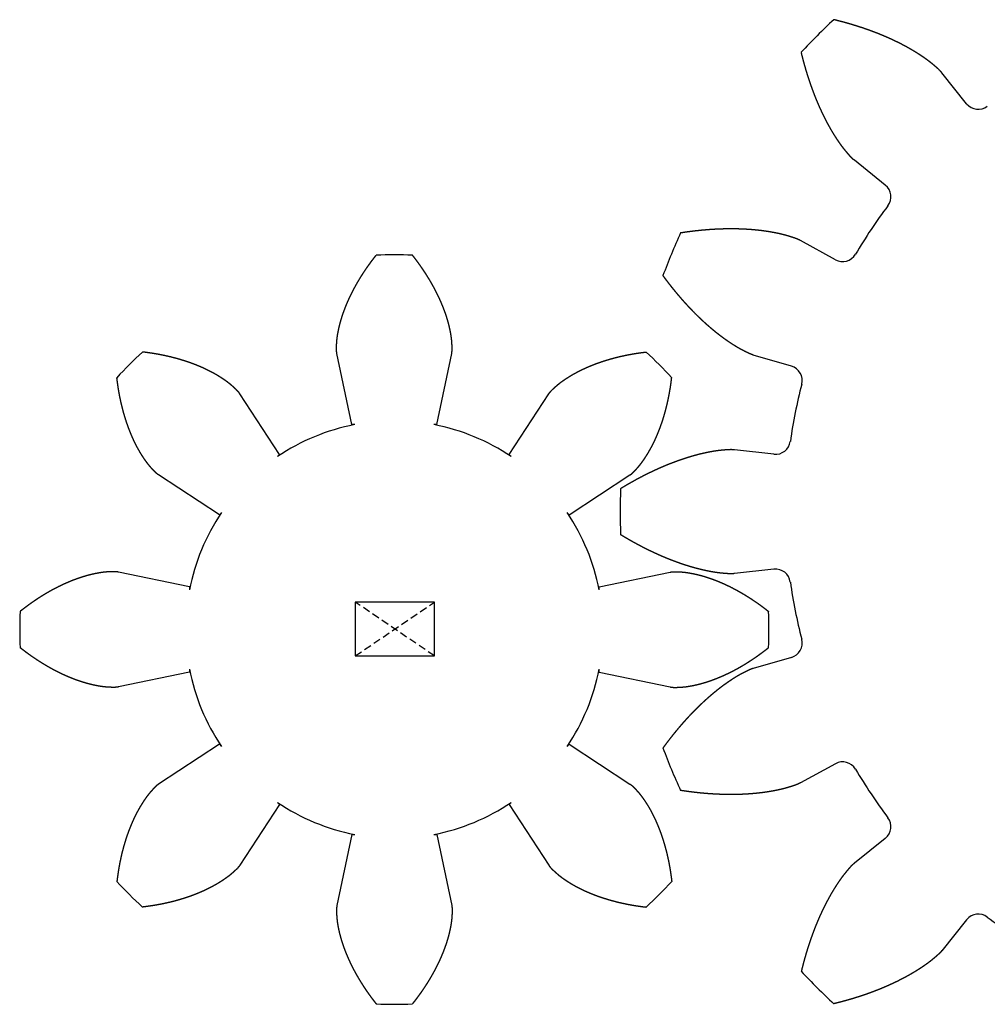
# Model space of a CAD drawing. Header units: millimetres. Extents: x 342 to 472, y 106 to 196.
# Tile 1 of 2: x 342 to 407, y 118 to 183. Entities that reach past the tile are written whole.
import ezdxf

# ---------------------------------------------------------------- set-up
doc = ezdxf.new("R2010")
doc.units = ezdxf.units.MM
doc.linetypes.add('DASHED', pattern=[0.75, 0.5, -0.25])
doc.layers.get('0').update_dxf_attribs({"linetype": 'CONTINUOUS'})
doc.layers.add('1', color=7, linetype='DASHED')

msp = doc.modelspace()

# ---------------------------------------------------------------- linework, layer by layer
for p, q in [((405.383, 177.827), (403.724, 179.897)), ((399.946, 172.389), (397.875, 174.048)), ((396.609, 167.396), (394.284, 168.674)), ((364.266, 156.376), (363.277, 161.128)), ((369.963, 156.376), (370.952, 161.128)), ((393.666, 160.291), (391.118, 161.031)), ((359.444, 154.379), (356.783, 158.439)), ((374.785, 154.379), (377.446, 158.439)), ((364.467, 156.376), (364.266, 156.376)), ((369.963, 156.376), (369.763, 156.376)), ((392.494, 154.401), (389.857, 154.692)), ((359.444, 154.379), (359.303, 154.237)), ((374.926, 154.237), (374.785, 154.379)), ((355.416, 150.351), (351.357, 153.012)), ((378.813, 150.351), (382.873, 153.012)), ((355.558, 150.492), (355.416, 150.351)), ((378.813, 150.351), (378.671, 150.492)), ((353.419, 145.529), (348.667, 146.518)), ((380.81, 145.529), (385.563, 146.518)), ((392.494, 146.71), (389.857, 146.419)), ((353.419, 145.529), (353.419, 145.329)), ((380.81, 145.329), (380.81, 145.529)), ((393.666, 140.82), (391.118, 140.08)), ((353.419, 139.832), (348.667, 138.843)), ((353.419, 140.032), (353.419, 139.832)), ((380.81, 139.832), (380.81, 140.032)), ((380.81, 139.832), (385.563, 138.843)), ((355.416, 135.01), (351.357, 132.349)), ((355.416, 135.01), (355.558, 134.869)), ((378.671, 134.869), (378.813, 135.01)), ((378.813, 135.01), (382.873, 132.349)), ((396.609, 133.715), (394.284, 132.437)), ((359.444, 130.982), (356.783, 126.922)), ((359.303, 131.124), (359.444, 130.982)), ((374.785, 130.982), (374.926, 131.124)), ((374.785, 130.982), (377.446, 126.922)), ((364.266, 128.985), (363.277, 124.233)), ((364.266, 128.985), (364.467, 128.985)), ((369.763, 128.985), (369.963, 128.985)), ((369.963, 128.985), (370.952, 124.233)), ((399.946, 128.722), (397.875, 127.063)), ((405.383, 123.284), (403.724, 121.214))]:
    msp.add_line(p, q)
msp.add_lwpolyline([(364.5, 140.916), (369.8, 140.916), (369.8, 144.516), (364.5, 144.516)], close=True)
for centre, radius, start, end in [((427.217, 150.555), 45, 133.04215, 136.95785), ((406.164, 178.452), 1, 218.69936, 307.04126), ((399.32, 171.608), 1, -37.04126, 51.30064), ((427.217, 150.555), 33.949, 142.95874, 149.54126), ((427.217, 150.555), 45, 155.54215, 159.45785), ((367.115, 142.731), 25, 87.22111, 92.77889), ((397.091, 168.272), 1, 241.19936, 329.54126), ((367.079, 142.716), 25, 132.22111, 137.77889), ((367.15, 142.716), 25, 42.22111, 47.77889), ((393.387, 159.33), 1, -14.54126, 73.80064), ((427.217, 150.555), 33.949, 165.45874, 172.04126), ((367.115, 142.681), 13.949, 100.94333, 124.05667), ((367.115, 142.681), 13.949, 55.94333, 79.05667), ((392.604, 155.395), 1, 263.69936, 352.04126), ((427.217, 150.555), 45, 178.04215, 181.95785), ((367.115, 142.681), 13.949, 145.94333, 169.05667), ((367.115, 142.681), 13.949, 10.94333, 34.05667), ((392.604, 145.716), 1, 7.95874, 96.30064), ((427.217, 150.555), 33.949, 187.95874, 194.54126), ((367.065, 142.681), 25, 177.22111, 182.77889), ((367.165, 142.681), 25, -2.77889, 2.77889), ((393.387, 141.781), 1, -73.80064, 14.54126), ((367.115, 142.681), 13.949, 190.94333, 214.05667), ((367.115, 142.681), 13.949, 325.94333, 349.05667), ((427.217, 150.555), 45, 200.54215, 204.45785), ((397.091, 132.839), 1, 30.45874, 118.80064), ((427.217, 150.555), 33.949, 210.45874, 217.04126), ((367.115, 142.681), 13.949, 235.94333, 259.05667), ((367.115, 142.681), 13.949, 280.94333, 304.05667), ((399.32, 129.502), 1, -51.30064, 37.04126), ((367.079, 142.645), 25, 222.22111, 227.77889), ((367.15, 142.645), 25, 312.22111, 317.77889), ((406.164, 122.659), 1, 52.95874, 141.30064), ((427.217, 150.555), 33.949, 232.95874, 239.54126), ((427.217, 150.555), 45, 223.04215, 226.95785), ((367.115, 142.631), 25, 267.22111, 272.77889)]:
    msp.add_arc(centre, radius, start, end)
for points in [[(403.724, 179.897), (403.711, 179.915), (403.683, 179.949), (403.639, 179.998), (403.578, 180.062), (403.499, 180.139), (403.417, 180.213), (403.333, 180.286), (403.249, 180.358), (403.163, 180.429), (403.078, 180.5), (402.991, 180.57), (402.903, 180.639), (402.814, 180.706), (402.724, 180.773), (402.633, 180.838), (402.541, 180.903), (402.448, 180.966), (402.354, 181.029), (402.26, 181.091), (402.165, 181.153), (402.069, 181.214), (401.972, 181.274), (401.875, 181.333), (401.777, 181.391), (401.679, 181.449), (401.58, 181.506), (401.48, 181.562), (401.38, 181.617), (401.279, 181.672), (401.177, 181.726), (401.075, 181.78), (400.972, 181.833), (400.869, 181.885), (400.766, 181.936), (400.661, 181.987), (400.557, 182.037), (400.451, 182.087), (400.346, 182.136), (400.239, 182.184), (400.133, 182.232), (400.026, 182.279), (399.918, 182.325), (399.81, 182.371), (399.701, 182.416), (399.592, 182.461), (399.483, 182.504), (399.373, 182.548), (399.263, 182.591), (399.152, 182.633), (399.041, 182.674), (398.929, 182.715), (398.817, 182.756), (398.705, 182.796), (398.592, 182.835), (398.479, 182.874), (398.366, 182.912), (398.252, 182.949), (398.138, 182.986), (398.023, 183.022), (397.908, 183.058), (397.793, 183.093), (397.677, 183.128), (397.561, 183.162), (397.445, 183.196), (397.328, 183.229), (397.211, 183.261), (397.094, 183.293), (396.976, 183.324), (396.859, 183.355), (396.74, 183.385), (396.645, 183.409), (396.574, 183.426), (396.526, 183.438), (396.503, 183.444)], [(397.875, 174.048), (397.858, 174.062), (397.824, 174.09), (397.774, 174.133), (397.71, 174.194), (397.634, 174.273), (397.559, 174.355), (397.487, 174.439), (397.415, 174.524), (397.343, 174.609), (397.273, 174.695), (397.203, 174.781), (397.134, 174.869), (397.066, 174.958), (396.999, 175.048), (396.934, 175.139), (396.87, 175.232), (396.806, 175.325), (396.743, 175.418), (396.681, 175.513), (396.619, 175.608), (396.559, 175.703), (396.499, 175.8), (396.44, 175.897), (396.381, 175.995), (396.324, 176.093), (396.267, 176.192), (396.21, 176.292), (396.155, 176.393), (396.1, 176.494), (396.046, 176.595), (395.993, 176.697), (395.94, 176.8), (395.888, 176.903), (395.836, 177.007), (395.785, 177.111), (395.735, 177.216), (395.686, 177.321), (395.637, 177.427), (395.588, 177.533), (395.541, 177.64), (395.494, 177.747), (395.447, 177.854), (395.401, 177.962), (395.356, 178.071), (395.312, 178.18), (395.268, 178.289), (395.224, 178.399), (395.182, 178.51), (395.139, 178.62), (395.098, 178.731), (395.057, 178.843), (395.016, 178.955), (394.977, 179.067), (394.937, 179.18), (394.899, 179.293), (394.861, 179.406), (394.823, 179.52), (394.786, 179.634), (394.75, 179.749), (394.714, 179.864), (394.679, 179.979), (394.644, 180.095), (394.61, 180.211), (394.576, 180.327), (394.544, 180.444), (394.511, 180.561), (394.479, 180.678), (394.448, 180.796), (394.417, 180.914), (394.387, 181.032), (394.363, 181.127), (394.346, 181.198), (394.334, 181.246), (394.328, 181.27)], [(394.284, 168.674), (394.265, 168.684), (394.226, 168.705), (394.167, 168.734), (394.086, 168.77), (393.983, 168.81), (393.879, 168.848), (393.774, 168.883), (393.668, 168.917), (393.562, 168.95), (393.456, 168.983), (393.349, 169.014), (393.242, 169.044), (393.134, 169.073), (393.025, 169.1), (392.916, 169.125), (392.806, 169.15), (392.695, 169.173), (392.585, 169.195), (392.474, 169.216), (392.362, 169.237), (392.251, 169.256), (392.139, 169.275), (392.026, 169.292), (391.914, 169.309), (391.801, 169.324), (391.687, 169.339), (391.573, 169.352), (391.46, 169.365), (391.345, 169.377), (391.231, 169.389), (391.116, 169.399), (391.001, 169.408), (390.886, 169.417), (390.77, 169.425), (390.654, 169.432), (390.538, 169.438), (390.422, 169.444), (390.306, 169.449), (390.189, 169.452), (390.072, 169.456), (389.955, 169.458), (389.838, 169.46), (389.721, 169.461), (389.603, 169.461), (389.485, 169.46), (389.368, 169.459), (389.249, 169.457), (389.131, 169.454), (389.013, 169.451), (388.894, 169.447), (388.775, 169.442), (388.657, 169.437), (388.538, 169.431), (388.418, 169.424), (388.299, 169.416), (388.18, 169.408), (388.06, 169.399), (387.941, 169.389), (387.821, 169.379), (387.701, 169.368), (387.581, 169.357), (387.461, 169.344), (387.341, 169.332), (387.22, 169.318), (387.1, 169.304), (386.98, 169.289), (386.859, 169.274), (386.738, 169.257), (386.618, 169.241), (386.497, 169.223), (386.4, 169.209), (386.327, 169.198), (386.279, 169.19), (386.255, 169.187)], [(363.277, 161.128), (363.273, 161.147), (363.266, 161.184), (363.258, 161.24), (363.251, 161.315), (363.248, 161.41), (363.248, 161.505), (363.251, 161.6), (363.255, 161.696), (363.26, 161.791), (363.266, 161.887), (363.274, 161.983), (363.283, 162.079), (363.294, 162.175), (363.307, 162.272), (363.322, 162.368), (363.339, 162.464), (363.357, 162.561), (363.376, 162.657), (363.396, 162.754), (363.417, 162.85), (363.439, 162.947), (363.463, 163.043), (363.488, 163.14), (363.514, 163.236), (363.542, 163.333), (363.57, 163.429), (363.6, 163.525), (363.631, 163.621), (363.662, 163.718), (363.695, 163.814), (363.729, 163.91), (363.764, 164.006), (363.8, 164.101), (363.837, 164.197), (363.875, 164.293), (363.914, 164.388), (363.954, 164.484), (363.995, 164.579), (364.036, 164.674), (364.079, 164.769), (364.123, 164.864), (364.168, 164.958), (364.213, 165.053), (364.26, 165.147), (364.307, 165.241), (364.355, 165.335), (364.404, 165.429), (364.454, 165.522), (364.505, 165.616), (364.557, 165.709), (364.61, 165.802), (364.663, 165.895), (364.718, 165.988), (364.773, 166.08), (364.829, 166.172), (364.886, 166.264), (364.943, 166.356), (365.002, 166.447), (365.061, 166.538), (365.121, 166.629), (365.182, 166.72), (365.243, 166.811), (365.306, 166.901), (365.369, 166.991), (365.433, 167.081), (365.498, 167.17), (365.563, 167.259), (365.63, 167.348), (365.697, 167.437), (365.765, 167.525), (365.819, 167.596), (365.861, 167.649), (365.889, 167.684), (365.903, 167.701)], [(370.952, 161.128), (370.956, 161.147), (370.963, 161.184), (370.971, 161.24), (370.978, 161.315), (370.982, 161.41), (370.981, 161.505), (370.978, 161.6), (370.974, 161.696), (370.969, 161.791), (370.963, 161.887), (370.956, 161.983), (370.946, 162.079), (370.935, 162.175), (370.922, 162.272), (370.907, 162.368), (370.89, 162.464), (370.873, 162.561), (370.854, 162.657), (370.833, 162.754), (370.812, 162.85), (370.79, 162.947), (370.766, 163.043), (370.741, 163.14), (370.715, 163.236), (370.687, 163.333), (370.659, 163.429), (370.629, 163.525), (370.598, 163.621), (370.567, 163.718), (370.534, 163.814), (370.5, 163.91), (370.465, 164.006), (370.429, 164.101), (370.392, 164.197), (370.354, 164.293), (370.315, 164.388), (370.275, 164.484), (370.235, 164.579), (370.193, 164.674), (370.15, 164.769), (370.106, 164.864), (370.062, 164.958), (370.016, 165.053), (369.97, 165.147), (369.922, 165.241), (369.874, 165.335), (369.825, 165.429), (369.775, 165.522), (369.724, 165.616), (369.672, 165.709), (369.619, 165.802), (369.566, 165.895), (369.512, 165.988), (369.456, 166.08), (369.4, 166.172), (369.344, 166.264), (369.286, 166.356), (369.228, 166.447), (369.168, 166.538), (369.108, 166.629), (369.047, 166.72), (368.986, 166.811), (368.923, 166.901), (368.86, 166.991), (368.796, 167.081), (368.731, 167.17), (368.666, 167.259), (368.6, 167.348), (368.532, 167.437), (368.465, 167.525), (368.41, 167.596), (368.368, 167.649), (368.341, 167.684), (368.327, 167.701)], [(391.118, 161.031), (391.097, 161.037), (391.055, 161.05), (390.992, 161.071), (390.91, 161.103), (390.809, 161.147), (390.709, 161.194), (390.61, 161.244), (390.511, 161.294), (390.412, 161.346), (390.314, 161.398), (390.216, 161.451), (390.119, 161.506), (390.023, 161.562), (389.927, 161.62), (389.831, 161.679), (389.736, 161.74), (389.642, 161.801), (389.548, 161.864), (389.455, 161.927), (389.361, 161.992), (389.269, 162.057), (389.176, 162.123), (389.085, 162.19), (388.993, 162.258), (388.902, 162.327), (388.812, 162.397), (388.722, 162.468), (388.632, 162.539), (388.543, 162.611), (388.454, 162.684), (388.365, 162.758), (388.277, 162.833), (388.19, 162.908), (388.102, 162.984), (388.016, 163.061), (387.929, 163.139), (387.843, 163.217), (387.757, 163.296), (387.672, 163.376), (387.587, 163.456), (387.503, 163.537), (387.419, 163.619), (387.335, 163.701), (387.252, 163.784), (387.169, 163.868), (387.086, 163.952), (387.004, 164.037), (386.923, 164.122), (386.841, 164.209), (386.76, 164.295), (386.68, 164.383), (386.6, 164.471), (386.52, 164.559), (386.44, 164.648), (386.361, 164.738), (386.283, 164.828), (386.205, 164.919), (386.127, 165.01), (386.049, 165.102), (385.972, 165.195), (385.896, 165.288), (385.819, 165.381), (385.743, 165.475), (385.668, 165.57), (385.593, 165.665), (385.518, 165.761), (385.444, 165.857), (385.37, 165.954), (385.296, 166.051), (385.223, 166.149), (385.165, 166.227), (385.121, 166.286), (385.093, 166.326), (385.078, 166.346)], [(356.783, 158.439), (356.773, 158.454), (356.752, 158.486), (356.718, 158.531), (356.67, 158.589), (356.605, 158.659), (356.538, 158.725), (356.468, 158.791), (356.398, 158.855), (356.327, 158.92), (356.255, 158.983), (356.182, 159.046), (356.107, 159.107), (356.031, 159.167), (355.954, 159.226), (355.875, 159.283), (355.795, 159.34), (355.714, 159.395), (355.633, 159.45), (355.55, 159.504), (355.467, 159.557), (355.383, 159.61), (355.298, 159.661), (355.212, 159.712), (355.125, 159.761), (355.038, 159.81), (354.949, 159.858), (354.86, 159.905), (354.771, 159.951), (354.68, 159.997), (354.589, 160.042), (354.497, 160.086), (354.405, 160.129), (354.312, 160.171), (354.218, 160.213), (354.123, 160.253), (354.028, 160.293), (353.933, 160.333), (353.836, 160.371), (353.74, 160.409), (353.642, 160.446), (353.544, 160.482), (353.446, 160.517), (353.347, 160.552), (353.247, 160.585), (353.147, 160.619), (353.047, 160.651), (352.945, 160.682), (352.844, 160.713), (352.742, 160.743), (352.639, 160.773), (352.536, 160.801), (352.433, 160.829), (352.329, 160.856), (352.225, 160.882), (352.12, 160.908), (352.015, 160.933), (351.909, 160.957), (351.803, 160.98), (351.697, 161.003), (351.59, 161.025), (351.483, 161.046), (351.375, 161.066), (351.267, 161.086), (351.159, 161.105), (351.05, 161.123), (350.941, 161.141), (350.832, 161.157), (350.722, 161.173), (350.612, 161.189), (350.501, 161.203), (350.413, 161.214), (350.346, 161.222), (350.302, 161.227), (350.279, 161.23)], [(377.446, 158.439), (377.456, 158.454), (377.477, 158.486), (377.511, 158.531), (377.559, 158.589), (377.624, 158.659), (377.691, 158.725), (377.761, 158.791), (377.831, 158.855), (377.902, 158.92), (377.974, 158.983), (378.048, 159.046), (378.122, 159.107), (378.198, 159.167), (378.275, 159.226), (378.354, 159.283), (378.434, 159.34), (378.515, 159.395), (378.596, 159.45), (378.679, 159.504), (378.762, 159.557), (378.846, 159.61), (378.931, 159.661), (379.017, 159.712), (379.104, 159.761), (379.191, 159.81), (379.28, 159.858), (379.369, 159.905), (379.459, 159.951), (379.549, 159.997), (379.64, 160.042), (379.732, 160.086), (379.825, 160.129), (379.918, 160.171), (380.011, 160.213), (380.106, 160.253), (380.201, 160.293), (380.297, 160.333), (380.393, 160.371), (380.49, 160.409), (380.587, 160.446), (380.685, 160.482), (380.783, 160.517), (380.882, 160.552), (380.982, 160.585), (381.082, 160.619), (381.183, 160.651), (381.284, 160.682), (381.385, 160.713), (381.487, 160.743), (381.59, 160.773), (381.693, 160.801), (381.796, 160.829), (381.9, 160.856), (382.004, 160.882), (382.109, 160.908), (382.214, 160.933), (382.32, 160.957), (382.426, 160.98), (382.533, 161.003), (382.639, 161.025), (382.747, 161.046), (382.854, 161.066), (382.962, 161.086), (383.07, 161.105), (383.179, 161.123), (383.288, 161.141), (383.398, 161.157), (383.507, 161.173), (383.617, 161.189), (383.728, 161.203), (383.816, 161.214), (383.883, 161.222), (383.928, 161.227), (383.95, 161.23)], [(351.357, 153.012), (351.341, 153.022), (351.309, 153.043), (351.264, 153.077), (351.206, 153.125), (351.137, 153.19), (351.07, 153.257), (351.004, 153.327), (350.94, 153.397), (350.876, 153.468), (350.812, 153.54), (350.75, 153.613), (350.688, 153.688), (350.628, 153.764), (350.569, 153.841), (350.512, 153.92), (350.455, 154), (350.4, 154.081), (350.345, 154.162), (350.291, 154.245), (350.238, 154.328), (350.185, 154.412), (350.134, 154.497), (350.083, 154.583), (350.034, 154.67), (349.985, 154.757), (349.937, 154.846), (349.89, 154.935), (349.844, 155.025), (349.798, 155.115), (349.753, 155.206), (349.709, 155.298), (349.666, 155.39), (349.624, 155.484), (349.582, 155.577), (349.542, 155.672), (349.502, 155.767), (349.463, 155.863), (349.424, 155.959), (349.386, 156.056), (349.35, 156.153), (349.313, 156.251), (349.278, 156.349), (349.243, 156.448), (349.21, 156.548), (349.177, 156.648), (349.144, 156.749), (349.113, 156.85), (349.082, 156.951), (349.052, 157.053), (349.023, 157.156), (348.994, 157.259), (348.966, 157.362), (348.939, 157.466), (348.913, 157.57), (348.887, 157.675), (348.862, 157.78), (348.838, 157.886), (348.815, 157.992), (348.792, 158.098), (348.77, 158.205), (348.749, 158.312), (348.729, 158.42), (348.709, 158.528), (348.69, 158.636), (348.672, 158.745), (348.655, 158.854), (348.638, 158.964), (348.622, 159.073), (348.607, 159.183), (348.592, 159.294), (348.581, 159.382), (348.573, 159.449), (348.568, 159.493), (348.565, 159.516)], [(382.873, 153.012), (382.889, 153.022), (382.92, 153.043), (382.965, 153.077), (383.023, 153.125), (383.093, 153.19), (383.159, 153.257), (383.225, 153.327), (383.29, 153.397), (383.354, 153.468), (383.417, 153.54), (383.48, 153.613), (383.541, 153.688), (383.601, 153.764), (383.66, 153.841), (383.717, 153.92), (383.774, 154), (383.829, 154.081), (383.884, 154.162), (383.938, 154.245), (383.991, 154.328), (384.044, 154.412), (384.095, 154.497), (384.146, 154.583), (384.195, 154.67), (384.244, 154.757), (384.292, 154.846), (384.339, 154.935), (384.386, 155.025), (384.431, 155.115), (384.476, 155.206), (384.52, 155.298), (384.563, 155.39), (384.605, 155.484), (384.647, 155.577), (384.688, 155.672), (384.727, 155.767), (384.767, 155.863), (384.805, 155.959), (384.843, 156.056), (384.88, 156.153), (384.916, 156.251), (384.951, 156.349), (384.986, 156.448), (385.02, 156.548), (385.053, 156.648), (385.085, 156.749), (385.116, 156.85), (385.147, 156.951), (385.177, 157.053), (385.207, 157.156), (385.235, 157.259), (385.263, 157.362), (385.29, 157.466), (385.316, 157.57), (385.342, 157.675), (385.367, 157.78), (385.391, 157.886), (385.414, 157.992), (385.437, 158.098), (385.459, 158.205), (385.48, 158.312), (385.5, 158.42), (385.52, 158.528), (385.539, 158.636), (385.557, 158.745), (385.575, 158.854), (385.591, 158.964), (385.607, 159.073), (385.623, 159.183), (385.637, 159.294), (385.648, 159.382), (385.656, 159.449), (385.661, 159.493), (385.664, 159.516)], [(389.857, 154.692), (389.835, 154.694), (389.792, 154.698), (389.726, 154.703), (389.638, 154.705), (389.527, 154.703), (389.417, 154.697), (389.306, 154.69), (389.195, 154.681), (389.085, 154.671), (388.974, 154.66), (388.863, 154.649), (388.753, 154.635), (388.642, 154.62), (388.531, 154.604), (388.42, 154.585), (388.309, 154.566), (388.199, 154.545), (388.088, 154.523), (387.977, 154.5), (387.867, 154.476), (387.756, 154.452), (387.645, 154.426), (387.535, 154.399), (387.424, 154.371), (387.314, 154.342), (387.204, 154.312), (387.093, 154.282), (386.983, 154.25), (386.873, 154.217), (386.763, 154.184), (386.653, 154.149), (386.543, 154.114), (386.433, 154.078), (386.323, 154.041), (386.214, 154.003), (386.104, 153.965), (385.995, 153.925), (385.885, 153.885), (385.776, 153.844), (385.667, 153.802), (385.558, 153.76), (385.449, 153.717), (385.34, 153.673), (385.232, 153.628), (385.123, 153.582), (385.014, 153.536), (384.906, 153.489), (384.798, 153.441), (384.69, 153.393), (384.582, 153.344), (384.474, 153.294), (384.366, 153.243), (384.259, 153.192), (384.151, 153.14), (384.044, 153.087), (383.937, 153.034), (383.83, 152.98), (383.723, 152.925), (383.616, 152.87), (383.51, 152.814), (383.403, 152.758), (383.297, 152.7), (383.191, 152.642), (383.085, 152.584), (382.979, 152.525), (382.873, 152.465), (382.768, 152.404), (382.663, 152.343), (382.557, 152.282), (382.452, 152.219), (382.369, 152.169), (382.306, 152.131), (382.264, 152.106), (382.243, 152.093)], [(389.857, 146.419), (389.835, 146.417), (389.792, 146.413), (389.726, 146.408), (389.638, 146.406), (389.527, 146.408), (389.417, 146.414), (389.306, 146.421), (389.195, 146.43), (389.085, 146.44), (388.974, 146.451), (388.863, 146.462), (388.753, 146.476), (388.642, 146.491), (388.531, 146.507), (388.42, 146.526), (388.309, 146.545), (388.199, 146.566), (388.088, 146.588), (387.977, 146.611), (387.867, 146.634), (387.756, 146.659), (387.645, 146.685), (387.535, 146.712), (387.424, 146.74), (387.314, 146.769), (387.204, 146.799), (387.093, 146.829), (386.983, 146.861), (386.873, 146.894), (386.763, 146.927), (386.653, 146.962), (386.543, 146.997), (386.433, 147.033), (386.323, 147.07), (386.214, 147.108), (386.104, 147.146), (385.995, 147.186), (385.885, 147.226), (385.776, 147.267), (385.667, 147.308), (385.558, 147.351), (385.449, 147.394), (385.34, 147.438), (385.232, 147.483), (385.123, 147.529), (385.014, 147.575), (384.906, 147.622), (384.798, 147.67), (384.69, 147.718), (384.582, 147.767), (384.474, 147.817), (384.366, 147.868), (384.259, 147.919), (384.151, 147.971), (384.044, 148.024), (383.937, 148.077), (383.83, 148.131), (383.723, 148.186), (383.616, 148.241), (383.51, 148.297), (383.403, 148.353), (383.297, 148.411), (383.191, 148.469), (383.085, 148.527), (382.979, 148.586), (382.873, 148.646), (382.768, 148.706), (382.663, 148.768), (382.557, 148.829), (382.452, 148.891), (382.369, 148.942), (382.306, 148.98), (382.264, 149.005), (382.243, 149.018)], [(348.667, 146.518), (348.648, 146.522), (348.611, 146.529), (348.555, 146.537), (348.48, 146.544), (348.385, 146.548), (348.29, 146.547), (348.195, 146.544), (348.099, 146.54), (348.004, 146.535), (347.908, 146.529), (347.812, 146.522), (347.716, 146.512), (347.62, 146.501), (347.524, 146.488), (347.427, 146.473), (347.331, 146.456), (347.234, 146.438), (347.138, 146.419), (347.041, 146.399), (346.945, 146.378), (346.848, 146.356), (346.752, 146.332), (346.655, 146.307), (346.559, 146.281), (346.463, 146.253), (346.366, 146.225), (346.27, 146.195), (346.174, 146.164), (346.077, 146.133), (345.981, 146.1), (345.885, 146.066), (345.79, 146.031), (345.694, 145.995), (345.598, 145.958), (345.502, 145.92), (345.407, 145.881), (345.312, 145.841), (345.216, 145.8), (345.121, 145.759), (345.026, 145.716), (344.932, 145.672), (344.837, 145.628), (344.742, 145.582), (344.648, 145.536), (344.554, 145.488), (344.46, 145.44), (344.366, 145.391), (344.273, 145.341), (344.179, 145.29), (344.086, 145.238), (343.993, 145.185), (343.9, 145.132), (343.808, 145.078), (343.715, 145.022), (343.623, 144.966), (343.531, 144.91), (343.439, 144.852), (343.348, 144.794), (343.257, 144.734), (343.166, 144.674), (343.075, 144.613), (342.984, 144.552), (342.894, 144.489), (342.804, 144.426), (342.714, 144.362), (342.625, 144.297), (342.536, 144.232), (342.447, 144.165), (342.358, 144.098), (342.27, 144.031), (342.199, 143.976), (342.147, 143.934), (342.112, 143.907), (342.094, 143.893)], [(385.563, 146.518), (385.581, 146.522), (385.618, 146.529), (385.674, 146.537), (385.749, 146.544), (385.844, 146.548), (385.939, 146.547), (386.034, 146.544), (386.13, 146.54), (386.225, 146.535), (386.321, 146.529), (386.417, 146.522), (386.513, 146.512), (386.609, 146.501), (386.706, 146.488), (386.802, 146.473), (386.898, 146.456), (386.995, 146.438), (387.091, 146.419), (387.188, 146.399), (387.284, 146.378), (387.381, 146.356), (387.477, 146.332), (387.574, 146.307), (387.67, 146.281), (387.767, 146.253), (387.863, 146.225), (387.959, 146.195), (388.056, 146.164), (388.152, 146.133), (388.248, 146.1), (388.344, 146.066), (388.44, 146.031), (388.535, 145.995), (388.631, 145.958), (388.727, 145.92), (388.822, 145.881), (388.918, 145.841), (389.013, 145.8), (389.108, 145.759), (389.203, 145.716), (389.298, 145.672), (389.392, 145.628), (389.487, 145.582), (389.581, 145.536), (389.675, 145.488), (389.769, 145.44), (389.863, 145.391), (389.957, 145.341), (390.05, 145.29), (390.143, 145.238), (390.236, 145.185), (390.329, 145.132), (390.422, 145.078), (390.514, 145.022), (390.606, 144.966), (390.698, 144.91), (390.79, 144.852), (390.881, 144.794), (390.973, 144.734), (391.064, 144.674), (391.154, 144.613), (391.245, 144.552), (391.335, 144.489), (391.425, 144.426), (391.515, 144.362), (391.604, 144.297), (391.693, 144.232), (391.782, 144.165), (391.871, 144.098), (391.959, 144.031), (392.03, 143.976), (392.083, 143.934), (392.118, 143.907), (392.135, 143.893)], [(348.667, 138.843), (348.648, 138.839), (348.611, 138.832), (348.555, 138.824), (348.48, 138.817), (348.385, 138.813), (348.29, 138.814), (348.195, 138.817), (348.099, 138.821), (348.004, 138.826), (347.908, 138.832), (347.812, 138.84), (347.716, 138.849), (347.62, 138.86), (347.524, 138.873), (347.427, 138.888), (347.331, 138.905), (347.234, 138.923), (347.138, 138.942), (347.041, 138.962), (346.945, 138.983), (346.848, 139.005), (346.752, 139.029), (346.655, 139.054), (346.559, 139.08), (346.463, 139.108), (346.366, 139.136), (346.27, 139.166), (346.174, 139.197), (346.077, 139.228), (345.981, 139.261), (345.885, 139.295), (345.79, 139.33), (345.694, 139.366), (345.598, 139.403), (345.502, 139.441), (345.407, 139.48), (345.312, 139.52), (345.216, 139.561), (345.121, 139.602), (345.026, 139.645), (344.932, 139.689), (344.837, 139.734), (344.742, 139.779), (344.648, 139.826), (344.554, 139.873), (344.46, 139.921), (344.366, 139.97), (344.273, 140.02), (344.179, 140.071), (344.086, 140.123), (343.993, 140.176), (343.9, 140.229), (343.808, 140.283), (343.715, 140.339), (343.623, 140.395), (343.531, 140.451), (343.439, 140.509), (343.348, 140.568), (343.257, 140.627), (343.166, 140.687), (343.075, 140.748), (342.984, 140.809), (342.894, 140.872), (342.804, 140.935), (342.714, 140.999), (342.625, 141.064), (342.536, 141.129), (342.447, 141.196), (342.358, 141.263), (342.27, 141.33), (342.199, 141.385), (342.147, 141.427), (342.112, 141.455), (342.094, 141.468)], [(385.563, 138.843), (385.581, 138.839), (385.618, 138.832), (385.674, 138.824), (385.749, 138.817), (385.844, 138.813), (385.939, 138.814), (386.034, 138.817), (386.13, 138.821), (386.225, 138.826), (386.321, 138.832), (386.417, 138.84), (386.513, 138.849), (386.609, 138.86), (386.706, 138.873), (386.802, 138.888), (386.898, 138.905), (386.995, 138.923), (387.091, 138.942), (387.188, 138.962), (387.284, 138.983), (387.381, 139.005), (387.477, 139.029), (387.574, 139.054), (387.67, 139.08), (387.767, 139.108), (387.863, 139.136), (387.959, 139.166), (388.056, 139.197), (388.152, 139.228), (388.248, 139.261), (388.344, 139.295), (388.44, 139.33), (388.535, 139.366), (388.631, 139.403), (388.727, 139.441), (388.822, 139.48), (388.918, 139.52), (389.013, 139.561), (389.108, 139.602), (389.203, 139.645), (389.298, 139.689), (389.392, 139.734), (389.487, 139.779), (389.581, 139.826), (389.675, 139.873), (389.769, 139.921), (389.863, 139.97), (389.957, 140.02), (390.05, 140.071), (390.143, 140.123), (390.236, 140.176), (390.329, 140.229), (390.422, 140.283), (390.514, 140.339), (390.606, 140.395), (390.698, 140.451), (390.79, 140.509), (390.881, 140.568), (390.973, 140.627), (391.064, 140.687), (391.154, 140.748), (391.245, 140.809), (391.335, 140.872), (391.425, 140.935), (391.515, 140.999), (391.604, 141.064), (391.693, 141.129), (391.782, 141.196), (391.871, 141.263), (391.959, 141.33), (392.03, 141.385), (392.083, 141.427), (392.118, 141.455), (392.135, 141.468)], [(391.118, 140.08), (391.097, 140.074), (391.055, 140.061), (390.992, 140.04), (390.91, 140.008), (390.809, 139.964), (390.709, 139.917), (390.61, 139.867), (390.511, 139.816), (390.412, 139.765), (390.314, 139.713), (390.216, 139.66), (390.119, 139.605), (390.023, 139.549), (389.927, 139.491), (389.831, 139.432), (389.736, 139.371), (389.642, 139.309), (389.548, 139.247), (389.455, 139.184), (389.361, 139.119), (389.269, 139.054), (389.176, 138.988), (389.085, 138.921), (388.993, 138.853), (388.902, 138.784), (388.812, 138.714), (388.722, 138.643), (388.632, 138.572), (388.543, 138.5), (388.454, 138.427), (388.365, 138.353), (388.277, 138.278), (388.19, 138.203), (388.102, 138.127), (388.016, 138.05), (387.929, 137.972), (387.843, 137.894), (387.757, 137.815), (387.672, 137.735), (387.587, 137.655), (387.503, 137.574), (387.419, 137.492), (387.335, 137.41), (387.252, 137.327), (387.169, 137.243), (387.086, 137.159), (387.004, 137.074), (386.923, 136.989), (386.841, 136.902), (386.76, 136.816), (386.68, 136.728), (386.6, 136.64), (386.52, 136.552), (386.44, 136.463), (386.361, 136.373), (386.283, 136.283), (386.205, 136.192), (386.127, 136.101), (386.049, 136.009), (385.972, 135.916), (385.896, 135.823), (385.819, 135.73), (385.743, 135.635), (385.668, 135.541), (385.593, 135.446), (385.518, 135.35), (385.444, 135.254), (385.37, 135.157), (385.296, 135.06), (385.223, 134.962), (385.165, 134.884), (385.121, 134.824), (385.093, 134.785), (385.078, 134.765)], [(351.357, 132.349), (351.341, 132.339), (351.309, 132.318), (351.264, 132.284), (351.206, 132.236), (351.137, 132.171), (351.07, 132.104), (351.004, 132.034), (350.94, 131.964), (350.876, 131.893), (350.812, 131.821), (350.75, 131.748), (350.688, 131.673), (350.628, 131.597), (350.569, 131.52), (350.512, 131.441), (350.455, 131.361), (350.4, 131.28), (350.345, 131.199), (350.291, 131.116), (350.238, 131.033), (350.185, 130.949), (350.134, 130.864), (350.083, 130.778), (350.034, 130.691), (349.985, 130.604), (349.937, 130.515), (349.89, 130.426), (349.844, 130.337), (349.798, 130.246), (349.753, 130.155), (349.709, 130.063), (349.666, 129.971), (349.624, 129.877), (349.582, 129.784), (349.542, 129.689), (349.502, 129.594), (349.463, 129.499), (349.424, 129.402), (349.386, 129.305), (349.35, 129.208), (349.313, 129.11), (349.278, 129.012), (349.243, 128.913), (349.21, 128.813), (349.177, 128.713), (349.144, 128.613), (349.113, 128.511), (349.082, 128.41), (349.052, 128.308), (349.023, 128.205), (348.994, 128.102), (348.966, 127.999), (348.939, 127.895), (348.913, 127.791), (348.887, 127.686), (348.862, 127.581), (348.838, 127.475), (348.815, 127.369), (348.792, 127.263), (348.77, 127.156), (348.749, 127.049), (348.729, 126.941), (348.709, 126.833), (348.69, 126.725), (348.672, 126.616), (348.655, 126.507), (348.638, 126.398), (348.622, 126.288), (348.607, 126.178), (348.592, 126.067), (348.581, 125.979), (348.573, 125.912), (348.568, 125.868), (348.565, 125.845)], [(382.873, 132.349), (382.889, 132.339), (382.92, 132.318), (382.965, 132.284), (383.023, 132.236), (383.093, 132.171), (383.159, 132.104), (383.225, 132.034), (383.29, 131.964), (383.354, 131.893), (383.417, 131.821), (383.48, 131.748), (383.541, 131.673), (383.601, 131.597), (383.66, 131.52), (383.717, 131.441), (383.774, 131.361), (383.829, 131.28), (383.884, 131.199), (383.938, 131.116), (383.991, 131.033), (384.044, 130.949), (384.095, 130.864), (384.146, 130.778), (384.195, 130.691), (384.244, 130.604), (384.292, 130.515), (384.339, 130.426), (384.386, 130.337), (384.431, 130.246), (384.476, 130.155), (384.52, 130.063), (384.563, 129.971), (384.605, 129.877), (384.647, 129.784), (384.688, 129.689), (384.727, 129.594), (384.767, 129.499), (384.805, 129.402), (384.843, 129.305), (384.88, 129.208), (384.916, 129.11), (384.951, 129.012), (384.986, 128.913), (385.02, 128.813), (385.053, 128.713), (385.085, 128.613), (385.116, 128.511), (385.147, 128.41), (385.177, 128.308), (385.207, 128.205), (385.235, 128.102), (385.263, 127.999), (385.29, 127.895), (385.316, 127.791), (385.342, 127.686), (385.367, 127.581), (385.391, 127.475), (385.414, 127.369), (385.437, 127.263), (385.459, 127.156), (385.48, 127.049), (385.5, 126.941), (385.52, 126.833), (385.539, 126.725), (385.557, 126.616), (385.575, 126.507), (385.591, 126.398), (385.607, 126.288), (385.623, 126.178), (385.637, 126.067), (385.648, 125.979), (385.656, 125.912), (385.661, 125.868), (385.664, 125.845)], [(394.284, 132.437), (394.265, 132.427), (394.226, 132.406), (394.167, 132.377), (394.086, 132.341), (393.983, 132.3), (393.879, 132.263), (393.774, 132.228), (393.668, 132.194), (393.562, 132.161), (393.456, 132.128), (393.349, 132.097), (393.242, 132.067), (393.134, 132.038), (393.025, 132.011), (392.916, 131.986), (392.806, 131.961), (392.695, 131.938), (392.585, 131.916), (392.474, 131.895), (392.362, 131.874), (392.251, 131.855), (392.139, 131.836), (392.026, 131.819), (391.914, 131.802), (391.801, 131.787), (391.687, 131.772), (391.573, 131.758), (391.46, 131.746), (391.345, 131.734), (391.231, 131.722), (391.116, 131.712), (391.001, 131.702), (390.886, 131.694), (390.77, 131.686), (390.654, 131.679), (390.538, 131.673), (390.422, 131.667), (390.306, 131.662), (390.189, 131.658), (390.072, 131.655), (389.955, 131.653), (389.838, 131.651), (389.721, 131.65), (389.603, 131.65), (389.485, 131.65), (389.368, 131.652), (389.249, 131.654), (389.131, 131.656), (389.013, 131.66), (388.894, 131.664), (388.775, 131.669), (388.657, 131.674), (388.538, 131.68), (388.418, 131.687), (388.299, 131.695), (388.18, 131.703), (388.06, 131.712), (387.941, 131.722), (387.821, 131.732), (387.701, 131.743), (387.581, 131.754), (387.461, 131.766), (387.341, 131.779), (387.22, 131.793), (387.1, 131.807), (386.98, 131.822), (386.859, 131.837), (386.738, 131.853), (386.618, 131.87), (386.497, 131.888), (386.4, 131.902), (386.327, 131.913), (386.279, 131.921), (386.255, 131.924)], [(397.875, 127.063), (397.858, 127.049), (397.824, 127.021), (397.774, 126.978), (397.71, 126.917), (397.634, 126.838), (397.559, 126.756), (397.487, 126.672), (397.415, 126.587), (397.343, 126.502), (397.273, 126.416), (397.203, 126.33), (397.134, 126.242), (397.066, 126.153), (396.999, 126.063), (396.934, 125.972), (396.87, 125.879), (396.806, 125.786), (396.743, 125.693), (396.681, 125.598), (396.619, 125.503), (396.559, 125.408), (396.499, 125.311), (396.44, 125.214), (396.381, 125.116), (396.324, 125.018), (396.267, 124.918), (396.21, 124.819), (396.155, 124.718), (396.1, 124.617), (396.046, 124.516), (395.993, 124.414), (395.94, 124.311), (395.888, 124.208), (395.836, 124.104), (395.785, 124), (395.735, 123.895), (395.686, 123.79), (395.637, 123.684), (395.588, 123.578), (395.541, 123.471), (395.494, 123.364), (395.447, 123.257), (395.401, 123.148), (395.356, 123.04), (395.312, 122.931), (395.268, 122.821), (395.224, 122.712), (395.182, 122.601), (395.139, 122.491), (395.098, 122.379), (395.057, 122.268), (395.016, 122.156), (394.977, 122.044), (394.937, 121.931), (394.899, 121.818), (394.861, 121.704), (394.823, 121.591), (394.786, 121.476), (394.75, 121.362), (394.714, 121.247), (394.679, 121.132), (394.644, 121.016), (394.61, 120.9), (394.576, 120.784), (394.544, 120.667), (394.511, 120.55), (394.479, 120.433), (394.448, 120.315), (394.417, 120.197), (394.387, 120.079), (394.363, 119.984), (394.346, 119.913), (394.334, 119.865), (394.328, 119.841)], [(356.783, 126.922), (356.773, 126.907), (356.752, 126.875), (356.718, 126.83), (356.67, 126.772), (356.605, 126.703), (356.538, 126.636), (356.468, 126.57), (356.398, 126.506), (356.327, 126.442), (356.255, 126.378), (356.182, 126.316), (356.107, 126.254), (356.031, 126.194), (355.954, 126.135), (355.875, 126.078), (355.795, 126.021), (355.714, 125.966), (355.633, 125.911), (355.55, 125.857), (355.467, 125.804), (355.383, 125.751), (355.298, 125.7), (355.212, 125.649), (355.125, 125.6), (355.038, 125.551), (354.949, 125.503), (354.86, 125.456), (354.771, 125.41), (354.68, 125.364), (354.589, 125.319), (354.497, 125.275), (354.405, 125.232), (354.312, 125.19), (354.218, 125.148), (354.123, 125.108), (354.028, 125.068), (353.933, 125.028), (353.836, 124.99), (353.74, 124.952), (353.642, 124.916), (353.544, 124.879), (353.446, 124.844), (353.347, 124.809), (353.247, 124.776), (353.147, 124.743), (353.047, 124.71), (352.945, 124.679), (352.844, 124.648), (352.742, 124.618), (352.639, 124.588), (352.536, 124.56), (352.433, 124.532), (352.329, 124.505), (352.225, 124.479), (352.12, 124.453), (352.015, 124.428), (351.909, 124.404), (351.803, 124.381), (351.697, 124.358), (351.59, 124.336), (351.483, 124.315), (351.375, 124.295), (351.267, 124.275), (351.159, 124.256), (351.05, 124.238), (350.941, 124.221), (350.832, 124.204), (350.722, 124.188), (350.612, 124.173), (350.501, 124.158), (350.413, 124.147), (350.346, 124.139), (350.302, 124.134), (350.279, 124.131)], [(377.446, 126.922), (377.456, 126.907), (377.477, 126.875), (377.511, 126.83), (377.559, 126.772), (377.624, 126.703), (377.691, 126.636), (377.761, 126.57), (377.831, 126.506), (377.902, 126.442), (377.974, 126.378), (378.048, 126.316), (378.122, 126.254), (378.198, 126.194), (378.275, 126.135), (378.354, 126.078), (378.434, 126.021), (378.515, 125.966), (378.596, 125.911), (378.679, 125.857), (378.762, 125.804), (378.846, 125.751), (378.931, 125.7), (379.017, 125.649), (379.104, 125.6), (379.191, 125.551), (379.28, 125.503), (379.369, 125.456), (379.459, 125.41), (379.549, 125.364), (379.64, 125.319), (379.732, 125.275), (379.825, 125.232), (379.918, 125.19), (380.011, 125.148), (380.106, 125.108), (380.201, 125.068), (380.297, 125.028), (380.393, 124.99), (380.49, 124.952), (380.587, 124.916), (380.685, 124.879), (380.783, 124.844), (380.882, 124.809), (380.982, 124.776), (381.082, 124.743), (381.183, 124.71), (381.284, 124.679), (381.385, 124.648), (381.487, 124.618), (381.59, 124.588), (381.693, 124.56), (381.796, 124.532), (381.9, 124.505), (382.004, 124.479), (382.109, 124.453), (382.214, 124.428), (382.32, 124.404), (382.426, 124.381), (382.533, 124.358), (382.639, 124.336), (382.747, 124.315), (382.854, 124.295), (382.962, 124.275), (383.07, 124.256), (383.179, 124.238), (383.288, 124.221), (383.398, 124.204), (383.507, 124.188), (383.617, 124.173), (383.728, 124.158), (383.816, 124.147), (383.883, 124.139), (383.928, 124.134), (383.95, 124.131)], [(363.277, 124.233), (363.273, 124.214), (363.266, 124.177), (363.258, 124.121), (363.251, 124.046), (363.248, 123.951), (363.248, 123.856), (363.251, 123.761), (363.255, 123.665), (363.26, 123.57), (363.266, 123.474), (363.274, 123.378), (363.283, 123.282), (363.294, 123.186), (363.307, 123.09), (363.322, 122.993), (363.339, 122.897), (363.357, 122.8), (363.376, 122.704), (363.396, 122.607), (363.417, 122.511), (363.439, 122.414), (363.463, 122.318), (363.488, 122.221), (363.514, 122.125), (363.542, 122.028), (363.57, 121.932), (363.6, 121.836), (363.631, 121.74), (363.662, 121.643), (363.695, 121.547), (363.729, 121.451), (363.764, 121.355), (363.8, 121.26), (363.837, 121.164), (363.875, 121.068), (363.914, 120.973), (363.954, 120.878), (363.995, 120.782), (364.036, 120.687), (364.079, 120.592), (364.123, 120.498), (364.168, 120.403), (364.213, 120.308), (364.26, 120.214), (364.307, 120.12), (364.355, 120.026), (364.404, 119.932), (364.454, 119.839), (364.505, 119.745), (364.557, 119.652), (364.61, 119.559), (364.663, 119.466), (364.718, 119.374), (364.773, 119.281), (364.829, 119.189), (364.886, 119.097), (364.943, 119.005), (365.002, 118.914), (365.061, 118.823), (365.121, 118.732), (365.182, 118.641), (365.243, 118.55), (365.306, 118.46), (365.369, 118.37), (365.433, 118.28), (365.498, 118.191), (365.563, 118.102), (365.63, 118.013), (365.697, 117.924), (365.765, 117.836), (365.819, 117.765), (365.861, 117.713), (365.889, 117.677), (365.903, 117.66)], [(370.952, 124.233), (370.956, 124.214), (370.963, 124.177), (370.971, 124.121), (370.978, 124.046), (370.982, 123.951), (370.981, 123.856), (370.978, 123.761), (370.974, 123.665), (370.969, 123.57), (370.963, 123.474), (370.956, 123.378), (370.946, 123.282), (370.935, 123.186), (370.922, 123.09), (370.907, 122.993), (370.89, 122.897), (370.873, 122.8), (370.854, 122.704), (370.833, 122.607), (370.812, 122.511), (370.79, 122.414), (370.766, 122.318), (370.741, 122.221), (370.715, 122.125), (370.687, 122.028), (370.659, 121.932), (370.629, 121.836), (370.598, 121.74), (370.567, 121.643), (370.534, 121.547), (370.5, 121.451), (370.465, 121.355), (370.429, 121.26), (370.392, 121.164), (370.354, 121.068), (370.315, 120.973), (370.275, 120.878), (370.235, 120.782), (370.193, 120.687), (370.15, 120.592), (370.106, 120.498), (370.062, 120.403), (370.016, 120.308), (369.97, 120.214), (369.922, 120.12), (369.874, 120.026), (369.825, 119.932), (369.775, 119.839), (369.724, 119.745), (369.672, 119.652), (369.619, 119.559), (369.566, 119.466), (369.512, 119.374), (369.456, 119.281), (369.4, 119.189), (369.344, 119.097), (369.286, 119.005), (369.228, 118.914), (369.168, 118.823), (369.108, 118.732), (369.047, 118.641), (368.986, 118.55), (368.923, 118.46), (368.86, 118.37), (368.796, 118.28), (368.731, 118.191), (368.666, 118.102), (368.6, 118.013), (368.532, 117.924), (368.465, 117.836), (368.41, 117.765), (368.368, 117.713), (368.341, 117.677), (368.327, 117.66)], [(403.724, 121.214), (403.711, 121.196), (403.683, 121.162), (403.639, 121.113), (403.578, 121.049), (403.499, 120.972), (403.417, 120.898), (403.333, 120.825), (403.249, 120.753), (403.163, 120.682), (403.078, 120.611), (402.991, 120.541), (402.903, 120.472), (402.814, 120.405), (402.724, 120.338), (402.633, 120.273), (402.541, 120.208), (402.448, 120.145), (402.354, 120.082), (402.26, 120.02), (402.165, 119.958), (402.069, 119.897), (401.972, 119.837), (401.875, 119.778), (401.777, 119.72), (401.679, 119.662), (401.58, 119.605), (401.48, 119.549), (401.38, 119.494), (401.279, 119.439), (401.177, 119.385), (401.075, 119.331), (400.972, 119.278), (400.869, 119.226), (400.766, 119.175), (400.661, 119.124), (400.557, 119.074), (400.451, 119.024), (400.346, 118.975), (400.239, 118.927), (400.133, 118.879), (400.026, 118.832), (399.918, 118.786), (399.81, 118.74), (399.701, 118.695), (399.592, 118.65), (399.483, 118.606), (399.373, 118.563), (399.263, 118.52), (399.152, 118.478), (399.041, 118.436), (398.929, 118.396), (398.817, 118.355), (398.705, 118.315), (398.592, 118.276), (398.479, 118.237), (398.366, 118.199), (398.252, 118.162), (398.138, 118.125), (398.023, 118.088), (397.908, 118.053), (397.793, 118.017), (397.677, 117.983), (397.561, 117.949), (397.445, 117.915), (397.328, 117.882), (397.211, 117.85), (397.094, 117.818), (396.976, 117.787), (396.859, 117.756), (396.74, 117.726), (396.645, 117.702), (396.574, 117.684), (396.526, 117.673), (396.503, 117.667)]]:
    msp.add_open_spline(points, degree=5)
msp.add_point((367.15, 142.716))
at = {"layer": '1'}
for p, q in [((364.5, 140.916), (369.8, 144.516)), ((369.8, 140.916), (364.5, 144.516))]:
    msp.add_line(p, q, dxfattribs=at)

doc.saveas('drawing.dxf')
